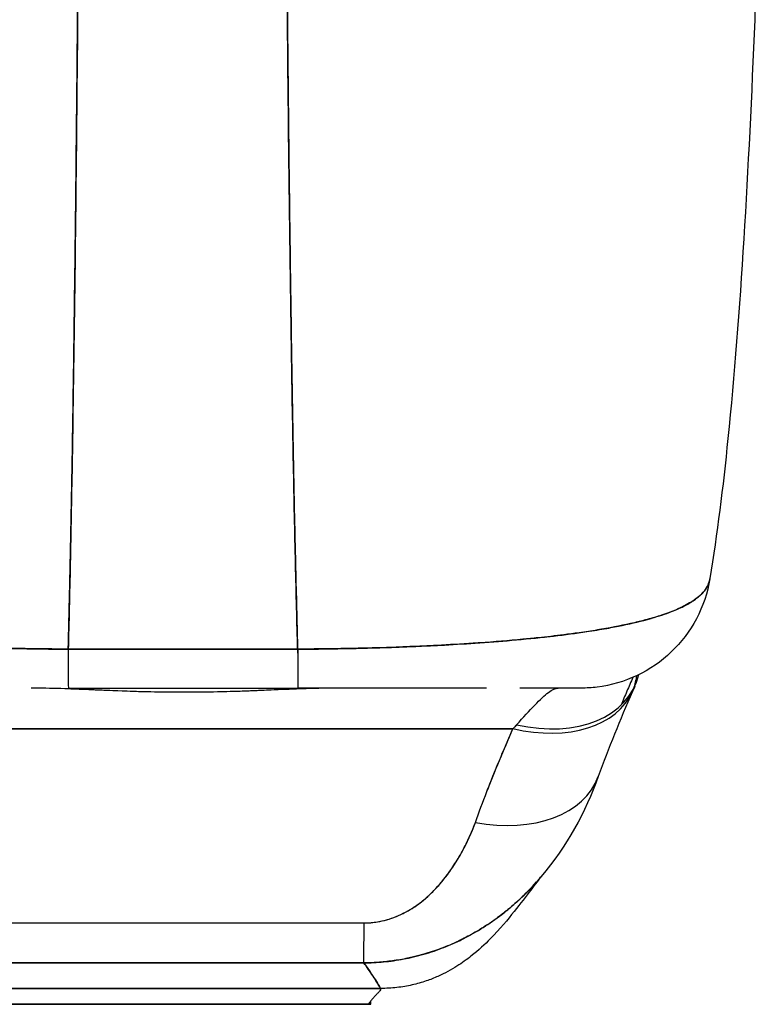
# Model space of a CAD drawing. Extents: x 784 to 1207, y 24 to 294.
# Tile 80 of 217: x 905.98 to 907.09, y 258.07 to 259.55. Entities that reach past the tile are written whole.
import ezdxf

# ---------------------------------------------------------------- set-up
doc = ezdxf.new("R2010")
doc.units = 0
doc.header["$LTSCALE"] = 4
doc.header["$MEASUREMENT"] = 0
doc.layers.get('0').update_dxf_attribs({"linetype": 'CONTINUOUS'})

msp = doc.modelspace()

# ---------------------------------------------------------------- linework, layer by layer
for p, q in [((906.0536, 258.6032), (906.3999, 258.6032)), ((905.9982, 258.5444), (905.9982, 258.5444)), ((905.9983, 258.5444), (905.9983, 258.5444)), ((906.0488, 258.5434), (906.0488, 258.5433)), ((906.0538, 258.5445), (906.4, 258.5445)), ((906.0538, 258.5444), (906.4, 258.5444)), ((906.0639, 258.5428), (906.0639, 258.5428)), ((906.0639, 258.5428), (906.0639, 258.5428)), ((906.3967, 258.5429), (906.3967, 258.5429)), ((906.3967, 258.5429), (906.3967, 258.5429)), ((906.4123, 258.5435), (906.4123, 258.5435)), ((906.4912, 258.5444), (906.4912, 258.5444)), ((906.4912, 258.5444), (906.4912, 258.5444)), ((905.732, 258.4832), (906.7247, 258.4832)), ((906.7247, 258.4832), (905.732, 258.4832)), ((906.6245, 258.2613), (906.6245, 258.2613)), ((906.6245, 258.2613), (906.6245, 258.2613)), ((905.9343, 258.0911), (906.5248, 258.0911)), ((906.5248, 258.0911), (905.9343, 258.0911)), ((905.9552, 258.0672), (906.5064, 258.0672)), ((906.5064, 258.0672), (905.9552, 258.0672)), ((906.5064, 258.0672), (906.5101, 258.0672))]:
    msp.add_line(p, q)
for centre, major_axis, ratio, start_param, end_param in [((906.826, 258.7413), (0, -0.1969), 0.998285, 1.346925, 1.347522), ((906.826, 258.7413), (0, 0.1969), 0.998285, 4.488517, 4.489114), ((906.7927, 258.7413), (0, -0.1969), 0.993297, 1.163821, 1.164011), ((906.0538, 258.7413), (0, -0.1969), 0.001127, 5.489535, 6.282927), ((906.0538, 258.7413), (0, -0.1968), 0.001273, 5.489718, 6.283188), ((906.4, 258.7413), (0, -0.1969), 0.00142, 5.489535, 6.283185), ((906.4, 258.7413), (0, -0.1968), 0.001273, 5.489716, 6.283443), ((906.7302, 258.6305), (0.1785, -0.0829), 0.684057, 5.01902, 6.418658), ((906.7249, 258.6188), (0.1801, -0.0794), 0.656322, 0.034382, 0.191521), ((906.7249, 258.6188), (0.1801, -0.0794), 0.656322, 0.034382, 0.191519), ((906.7249, 258.6188), (0.1801, -0.0794), 0.656322, 4.992863, 6.283186), ((906.7249, 258.6188), (0.1801, -0.0794), 0.656322, 4.992864, 6.283186), ((906.7602, 258.279), (0.0881, 0.2613), 0.477382, 0.813153, 0.848866), ((906.76, 258.279), (0.0882, 0.2613), 0.476896, 0.813428, 0.849137), ((906.6681, 258.4774), (0.1852, -0.0666), 0.666643, 4.94676, 6.283183), ((906.6681, 258.4774), (0.1852, -0.0666), 0.666643, 4.94676, 6.283183), ((906.5002, 258.3256), (-0.0006, -0.1968), 0.001649, 0.10317, 0.811034), ((906.5002, 258.3256), (-0.0006, -0.1968), 0.001649, 0.10317, 0.811034), ((906.5101, 259.1182), (0, -1.051), 0.00128, 0.347449, 0.347452), ((906.5101, 259.1184), (0, -1.0512), 0.001274, 0, 0.101499)]:
    msp.add_ellipse(centre, major_axis=major_axis, ratio=ratio, start_param=start_param, end_param=end_param)
for points, knots in [([(906.0679, 259.5725), (906.0672, 259.494), (906.0665, 259.4192), (906.0657, 259.348), (906.065, 259.2769), (906.0642, 259.2093), (906.0634, 259.1454), (906.0626, 259.0815), (906.0617, 259.0213), (906.0608, 258.9646), (906.06, 258.9078), (906.059, 258.8547), (906.0581, 258.8049), (906.0572, 258.7551), (906.0562, 258.7088), (906.0552, 258.6656), (906.0547, 258.644), (906.0542, 258.6232), (906.0536, 258.6032)], [0.0000004, 0.0000004, 0.0000004, 0.0000004, 0.181782, 0.181782, 0.181782, 0.363564, 0.363564, 0.363564, 0.545346, 0.545346, 0.545346, 0.727128, 0.727128, 0.727128, 0.90891, 0.90891, 0.90891, 1, 1, 1, 1]), ([(906.0536, 258.6032), (906.0543, 258.6306), (906.055, 258.6594), (906.0557, 258.6898), (906.0564, 258.7203), (906.0571, 258.7524), (906.0577, 258.786), (906.0584, 258.8196), (906.059, 258.8549), (906.0597, 258.8918), (906.0603, 258.9287), (906.0609, 258.9672), (906.0615, 259.0075), (906.0621, 259.0477), (906.0627, 259.0896), (906.0632, 259.1333), (906.0638, 259.1769), (906.0643, 259.2222), (906.0649, 259.2693), (906.0654, 259.3164), (906.0659, 259.3652), (906.0664, 259.4157), (906.0669, 259.4663), (906.0674, 259.5185), (906.0679, 259.5725)], [0, 0, 0, 0, 0.1246195, 0.1246195, 0.1246195, 0.2496745, 0.2496745, 0.2496745, 0.3747294, 0.3747294, 0.3747294, 0.4997844, 0.4997844, 0.4997844, 0.6248393, 0.6248393, 0.6248393, 0.7498943, 0.7498943, 0.7498943, 0.8749492, 0.8749492, 0.8749492, 0.9999996, 0.9999996, 0.9999996, 0.9999996]), ([(906.3842, 259.5725), (906.3847, 259.5185), (906.3852, 259.4663), (906.3858, 259.4157), (906.3863, 259.3652), (906.3869, 259.3164), (906.3875, 259.2693), (906.3881, 259.2222), (906.3887, 259.1769), (906.3893, 259.1333), (906.3899, 259.0896), (906.3906, 259.0477), (906.3912, 259.0075), (906.3919, 258.9672), (906.3925, 258.9287), (906.3932, 258.8918), (906.3939, 258.8549), (906.3946, 258.8196), (906.3953, 258.786), (906.3961, 258.7524), (906.3968, 258.7203), (906.3975, 258.6898), (906.3983, 258.6594), (906.3991, 258.6306), (906.3998, 258.6032)], [0.0000004, 0.0000004, 0.0000004, 0.0000004, 0.1250508, 0.1250508, 0.1250508, 0.2501057, 0.2501057, 0.2501057, 0.3751607, 0.3751607, 0.3751607, 0.5002156, 0.5002156, 0.5002156, 0.6252706, 0.6252706, 0.6252706, 0.7503255, 0.7503255, 0.7503255, 0.8753805, 0.8753805, 0.8753805, 1, 1, 1, 1]), ([(906.3998, 258.6032), (906.3993, 258.6232), (906.3987, 258.644), (906.3982, 258.6656), (906.397, 258.7088), (906.396, 258.7551), (906.3949, 258.8049), (906.3939, 258.8547), (906.3929, 258.9078), (906.3919, 258.9646), (906.391, 259.0213), (906.39, 259.0815), (906.3891, 259.1454), (906.3882, 259.2093), (906.3874, 259.2769), (906.3865, 259.348), (906.3857, 259.4192), (906.3849, 259.494), (906.3842, 259.5725)], [0, 0, 0, 0, 0.09109, 0.09109, 0.09109, 0.272872, 0.272872, 0.272872, 0.454654, 0.454654, 0.454654, 0.636436, 0.636436, 0.636436, 0.818218, 0.818218, 0.818218, 0.9999996, 0.9999996, 0.9999996, 0.9999996]), ([(907.0894, 259.5533), (907.0802, 259.326), (907.0681, 259.1096), (907.0415, 258.8472), (907.0328, 258.7768), (907.0218, 258.7099)], [0, 0, 0, 0, 1.842844, 1.842844, 2.568962, 2.568962, 2.568962, 2.568962]), ([(907.0218, 258.7099), (907.0218, 258.7097), (907.0218, 258.7095), (907.0217, 258.7094), (907.0209, 258.7046), (907.019, 258.6996), (907.016, 258.6949), (907.0159, 258.6948), (907.0158, 258.6947), (907.0158, 258.6945), (907.0126, 258.6897), (907.0083, 258.685), (907.0027, 258.6806), (907, 258.6785), (906.997, 258.6764), (906.9937, 258.6744), (906.9905, 258.6724), (906.9871, 258.6705), (906.9835, 258.6687), (906.9826, 258.6682), (906.9816, 258.6677), (906.9807, 258.6672), (906.9714, 258.6627), (906.9608, 258.6585), (906.949, 258.6546), (906.9422, 258.6523), (906.9349, 258.6501), (906.9272, 258.648), (906.921, 258.6464), (906.9146, 258.6447), (906.9079, 258.6432), (906.8925, 258.6395), (906.8759, 258.6362), (906.8582, 258.6332), (906.8562, 258.6329), (906.8541, 258.6325), (906.8521, 258.6322), (906.8431, 258.6307), (906.8338, 258.6293), (906.8244, 258.628), (906.8168, 258.6269), (906.8091, 258.6259), (906.8013, 258.6249), (906.7887, 258.6233), (906.7758, 258.6218), (906.7626, 258.6204), (906.7549, 258.6196), (906.7472, 258.6188), (906.7394, 258.6181), (906.7181, 258.6161), (906.6964, 258.6143), (906.6748, 258.6128), (906.6715, 258.6126), (906.6681, 258.6124), (906.6648, 258.6122), (906.6464, 258.6109), (906.6281, 258.6099), (906.6102, 258.6089), (906.5962, 258.6082), (906.5824, 258.6076), (906.5689, 258.607), (906.5619, 258.6067), (906.555, 258.6065), (906.5482, 258.6062), (906.5288, 258.6055), (906.5098, 258.605), (906.4911, 258.6045), (906.4874, 258.6044), (906.4836, 258.6044), (906.4799, 258.6043), (906.4667, 258.604), (906.4536, 258.6038), (906.4411, 258.6037), (906.4263, 258.6035), (906.4123, 258.6034), (906.3998, 258.6032)], [0.0517495, 0.0517495, 0.0517495, 0.0517495, 0.0539723, 0.0539723, 0.0539723, 0.1098872, 0.1098872, 0.1098872, 0.1111111, 0.1111111, 0.1111111, 0.1678395, 0.1678395, 0.1678395, 0.195541, 0.195541, 0.195541, 0.2222222, 0.2222222, 0.2222222, 0.2290682, 0.2290682, 0.2290682, 0.2949275, 0.2949275, 0.2949275, 0.3333333, 0.3333333, 0.3333333, 0.3644211, 0.3644211, 0.3644211, 0.4362041, 0.4362041, 0.4362041, 0.4444444, 0.4444444, 0.4444444, 0.4804974, 0.4804974, 0.4804974, 0.5092271, 0.5092271, 0.5092271, 0.5555556, 0.5555556, 0.5555556, 0.5823886, 0.5823886, 0.5823886, 0.6553745, 0.6553745, 0.6553745, 0.6666667, 0.6666667, 0.6666667, 0.7290537, 0.7290537, 0.7290537, 0.7777778, 0.7777778, 0.7777778, 0.8029174, 0.8029174, 0.8029174, 0.8744925, 0.8744925, 0.8744925, 0.8888889, 0.8888889, 0.8888889, 0.9398728, 0.9398728, 0.9398728, 1, 1, 1, 1]), ([(906.0536, 258.6032), (906.0412, 258.6034), (906.0272, 258.6035), (906.0124, 258.6037), (906.0001, 258.6038), (905.9873, 258.604), (905.9743, 258.6043), (905.9704, 258.6043), (905.9664, 258.6044), (905.9624, 258.6045), (905.9437, 258.605), (905.9248, 258.6055), (905.9053, 258.6062), (905.899, 258.6065), (905.8926, 258.6067), (905.8862, 258.607), (905.8722, 258.6075), (905.8579, 258.6082), (905.8434, 258.6089), (905.8263, 258.6098), (905.8089, 258.6108), (905.7913, 258.612), (905.7871, 258.6123), (905.783, 258.6125), (905.7788, 258.6128), (905.7573, 258.6143), (905.7356, 258.6161), (905.7144, 258.6181), (905.7074, 258.6188), (905.7005, 258.6195), (905.6937, 258.6202), (905.6797, 258.6216), (905.6659, 258.6232), (905.6526, 258.6249), (905.6448, 258.6259), (905.6371, 258.6269), (905.6296, 258.628), (905.6207, 258.6293), (905.6121, 258.6306), (905.6036, 258.632), (905.601, 258.6324), (905.5984, 258.6328), (905.5959, 258.6332), (905.5783, 258.6363), (905.5617, 258.6395), (905.5463, 258.6432), (905.54, 258.6447), (905.5338, 258.6462), (905.5279, 258.6478), (905.52, 258.65), (905.5125, 258.6522), (905.5054, 258.6546), (905.4937, 258.6585), (905.4832, 258.6627), (905.474, 258.6672), (905.4731, 258.6677), (905.4722, 258.6681), (905.4713, 258.6686), (905.4677, 258.6704), (905.4643, 258.6724), (905.4611, 258.6743), (905.4578, 258.6764), (905.4549, 258.6785), (905.4522, 258.6806), (905.4467, 258.685), (905.4424, 258.6897), (905.4393, 258.6945), (905.4392, 258.6946), (905.4392, 258.6947), (905.4391, 258.6949), (905.4361, 258.6996), (905.4343, 258.7046), (905.4335, 258.7094), (905.4335, 258.7094), (905.4335, 258.7094), (905.4335, 258.7094)], [0, 0, 0, 0, 0.060624, 0.060624, 0.060624, 0.1111111, 0.1111111, 0.1111111, 0.1265869, 0.1265869, 0.1265869, 0.1987914, 0.1987914, 0.1987914, 0.2222222, 0.2222222, 0.2222222, 0.273294, 0.273294, 0.273294, 0.3333333, 0.3333333, 0.3333333, 0.3474368, 0.3474368, 0.3474368, 0.4205222, 0.4205222, 0.4205222, 0.4444444, 0.4444444, 0.4444444, 0.4933991, 0.4933991, 0.4933991, 0.5219496, 0.5219496, 0.5219496, 0.5555556, 0.5555556, 0.5555556, 0.5658861, 0.5658861, 0.5658861, 0.6371166, 0.6371166, 0.6371166, 0.6666667, 0.6666667, 0.6666667, 0.7059933, 0.7059933, 0.7059933, 0.7713333, 0.7713333, 0.7713333, 0.7777778, 0.7777778, 0.7777778, 0.804681, 0.804681, 0.804681, 0.8323648, 0.8323648, 0.8323648, 0.8888889, 0.8888889, 0.8888889, 0.8902659, 0.8902659, 0.8902659, 0.9461063, 0.9461063, 0.9461063, 0.9462161, 0.9462161, 0.9462161, 0.9462161]), ([(905.4336, 258.7089), (905.4337, 258.7084), (905.4338, 258.708), (905.4338, 258.7075), (905.4344, 258.7048), (905.4353, 258.7021), (905.4366, 258.6995), (905.4375, 258.6973), (905.4388, 258.6953), (905.4402, 258.6932), (905.4407, 258.6925), (905.4412, 258.6917), (905.4418, 258.691), (905.4442, 258.688), (905.447, 258.6851), (905.4503, 258.6822), (905.454, 258.6791), (905.4582, 258.6761), (905.463, 258.6732), (905.4653, 258.6719), (905.4676, 258.6705), (905.4701, 258.6692), (905.4736, 258.6674), (905.4773, 258.6656), (905.4812, 258.6639), (905.4888, 258.6605), (905.4972, 258.6573), (905.5063, 258.6543), (905.5109, 258.6528), (905.5157, 258.6513), (905.5207, 258.6498), (905.527, 258.648), (905.5337, 258.6462), (905.5406, 258.6445), (905.5546, 258.6411), (905.5697, 258.6379), (905.5857, 258.635), (905.5864, 258.6349), (905.5872, 258.6348), (905.5879, 258.6346), (905.6039, 258.6318), (905.6208, 258.6292), (905.6384, 258.6268), (905.6481, 258.6255), (905.658, 258.6242), (905.6681, 258.623), (905.6763, 258.622), (905.6847, 258.6211), (905.6932, 258.6202), (905.7108, 258.6184), (905.729, 258.6167), (905.7475, 258.6152), (905.7509, 258.6149), (905.7543, 258.6147), (905.7577, 258.6144), (905.7716, 258.6133), (905.7856, 258.6123), (905.7998, 258.6114), (905.8162, 258.6104), (905.8329, 258.6094), (905.8497, 258.6086), (905.851, 258.6085), (905.8522, 258.6085), (905.8535, 258.6084), (905.8679, 258.6077), (905.8824, 258.6071), (905.8969, 258.6065), (905.9116, 258.606), (905.9263, 258.6055), (905.9411, 258.6051), (905.945, 258.605), (905.9489, 258.6049), (905.9529, 258.6048), (905.9625, 258.6045), (905.9722, 258.6043), (905.9819, 258.6041), (905.9944, 258.6039), (906.007, 258.6037), (906.0195, 258.6035), (906.0309, 258.6034), (906.0423, 258.6033), (906.0536, 258.6032)], [0.0490006, 0.0490006, 0.0490006, 0.0490006, 0.0540743, 0.0540743, 0.0540743, 0.0856527, 0.0856527, 0.0856527, 0.1111111, 0.1111111, 0.1111111, 0.1205644, 0.1205644, 0.1205644, 0.1591176, 0.1591176, 0.1591176, 0.202025, 0.202025, 0.202025, 0.2222222, 0.2222222, 0.2222222, 0.25045, 0.25045, 0.25045, 0.305586, 0.305586, 0.305586, 0.3333333, 0.3333333, 0.3333333, 0.3688988, 0.3688988, 0.3688988, 0.4411046, 0.4411046, 0.4411046, 0.4444444, 0.4444444, 0.4444444, 0.5160884, 0.5160884, 0.5160884, 0.5555556, 0.5555556, 0.5555556, 0.5876754, 0.5876754, 0.5876754, 0.6544159, 0.6544159, 0.6544159, 0.6666667, 0.6666667, 0.6666667, 0.7161429, 0.7161429, 0.7161429, 0.7734695, 0.7734695, 0.7734695, 0.7777778, 0.7777778, 0.7777778, 0.8266877, 0.8266877, 0.8266877, 0.8758248, 0.8758248, 0.8758248, 0.8888889, 0.8888889, 0.8888889, 0.9207769, 0.9207769, 0.9207769, 0.9621735, 0.9621735, 0.9621735, 1, 1, 1, 1]), ([(906.3998, 258.6032), (906.4117, 258.6033), (906.4236, 258.6034), (906.4356, 258.6035), (906.4487, 258.6037), (906.4619, 258.6039), (906.4751, 258.6042), (906.4836, 258.6043), (906.4921, 258.6045), (906.5006, 258.6048), (906.5064, 258.6049), (906.5122, 258.6051), (906.518, 258.6052), (906.5337, 258.6057), (906.5492, 258.6062), (906.5646, 258.6069), (906.5765, 258.6073), (906.5883, 258.6079), (906.6001, 258.6084), (906.6049, 258.6087), (906.6097, 258.6089), (906.6145, 258.6091), (906.6324, 258.6101), (906.65, 258.6111), (906.6674, 258.6123), (906.677, 258.613), (906.6865, 258.6137), (906.696, 258.6144), (906.705, 258.6151), (906.7139, 258.6158), (906.7228, 258.6166), (906.7422, 258.6183), (906.7611, 258.6202), (906.7793, 258.6223), (906.7815, 258.6225), (906.7836, 258.6228), (906.7858, 258.623), (906.8031, 258.625), (906.8199, 258.6272), (906.8359, 258.6297), (906.8463, 258.6312), (906.8564, 258.6329), (906.8662, 258.6346), (906.8741, 258.6361), (906.8819, 258.6375), (906.8894, 258.6391), (906.9048, 258.6423), (906.9193, 258.6457), (906.9325, 258.6495), (906.9329, 258.6496), (906.9333, 258.6497), (906.9337, 258.6499), (906.9447, 258.653), (906.9548, 258.6564), (906.9639, 258.6599), (906.9715, 258.6629), (906.9784, 258.666), (906.9846, 258.6692), (906.9852, 258.6695), (906.9858, 258.6698), (906.9863, 258.6702), (906.9921, 258.6733), (906.9972, 258.6765), (907.0017, 258.68), (907.0056, 258.683), (907.009, 258.6861), (907.0118, 258.6893), (907.0129, 258.6906), (907.014, 258.6919), (907.0149, 258.6933), (907.0161, 258.6949), (907.0171, 258.6966), (907.018, 258.6983), (907.0194, 258.701), (907.0205, 258.7039), (907.0212, 258.7068), (907.0214, 258.7076), (907.0216, 258.7085), (907.0218, 258.7094)], [0, 0, 0, 0, 0.0395519, 0.0395519, 0.0395519, 0.0829776, 0.0829776, 0.0829776, 0.1111111, 0.1111111, 0.1111111, 0.130351, 0.130351, 0.130351, 0.1822686, 0.1822686, 0.1822686, 0.2222222, 0.2222222, 0.2222222, 0.2386312, 0.2386312, 0.2386312, 0.2996771, 0.2996771, 0.2996771, 0.3333333, 0.3333333, 0.3333333, 0.3655628, 0.3655628, 0.3655628, 0.4361491, 0.4361491, 0.4361491, 0.4444444, 0.4444444, 0.4444444, 0.5119023, 0.5119023, 0.5119023, 0.5555556, 0.5555556, 0.5555556, 0.5911944, 0.5911944, 0.5911944, 0.6643626, 0.6643626, 0.6643626, 0.6666667, 0.6666667, 0.6666667, 0.7276645, 0.7276645, 0.7276645, 0.7777778, 0.7777778, 0.7777778, 0.7825579, 0.7825579, 0.7825579, 0.8302948, 0.8302948, 0.8302948, 0.872238, 0.872238, 0.872238, 0.8888889, 0.8888889, 0.8888889, 0.9095682, 0.9095682, 0.9095682, 0.942962, 0.942962, 0.942962, 0.9529912, 0.9529912, 0.9529912, 0.9529912]), ([(907.0218, 258.7095), (907.0183, 258.6885), (907.0114, 258.6678), (906.9916, 258.6306), (906.9787, 258.6135), (906.9484, 258.5846), (906.9308, 258.5724), (906.893, 258.5545), (906.8724, 258.5485), (906.8437, 258.5449), (906.8356, 258.5444), (906.8275, 258.5444)], [0, 0, 0, 0, 0.1620878, 0.1620878, 0.3213066, 0.3213066, 0.4806283, 0.4806283, 0.6399463, 0.6399463, 0.7014412, 0.7014412, 0.7014412, 0.7014412]), ([(906.3998, 258.6032), (906.3788, 258.6033), (906.3562, 258.6033), (906.336, 258.6033), (906.3313, 258.6033), (906.3268, 258.6033), (906.3224, 258.6033), (906.3075, 258.6033), (906.2935, 258.6033), (906.2798, 258.6033), (906.2776, 258.6033), (906.2753, 258.6033), (906.273, 258.6033), (906.2619, 258.6033), (906.2509, 258.6033), (906.2403, 258.6033), (906.2358, 258.6033), (906.2314, 258.6033), (906.2268, 258.6033), (906.2222, 258.6033), (906.2177, 258.6033), (906.2132, 258.6033), (906.2026, 258.6033), (906.1916, 258.6033), (906.1805, 258.6033), (906.1782, 258.6033), (906.1759, 258.6033), (906.1737, 258.6033), (906.1599, 258.6033), (906.146, 258.6033), (906.1311, 258.6033), (906.1267, 258.6033), (906.1222, 258.6033), (906.1175, 258.6033), (906.0972, 258.6033), (906.0747, 258.6033), (906.0536, 258.6032)], [0, 0, 0, 0, 0.166667, 0.166667, 0.166667, 0.20499, 0.20499, 0.20499, 0.333333, 0.333333, 0.333333, 0.354537, 0.354537, 0.354537, 0.456696, 0.456696, 0.456696, 0.5, 0.5, 0.5, 0.543586, 0.543586, 0.543586, 0.645594, 0.645594, 0.645594, 0.666667, 0.666667, 0.666667, 0.795017, 0.795017, 0.795017, 0.833333, 0.833333, 0.833333, 1, 1, 1, 1]), ([(906.9056, 258.5606), (906.9025, 258.5536), (906.8995, 258.5466), (906.8965, 258.5396), (906.8935, 258.5326), (906.8906, 258.5255), (906.8877, 258.5185)], [0.1176155, 0.1176155, 0.1176155, 0.1176155, 0.2755, 0.2755, 0.2755, 0.4346977, 0.4346977, 0.4346977, 0.4346977]), ([(906.4587, 258.5444), (906.4334, 258.5444), (906.406, 258.5433), (906.3757, 258.5421), (906.3455, 258.5408), (906.3124, 258.5394), (906.279, 258.5386), (906.2455, 258.5379), (906.2118, 258.5379), (906.1784, 258.5386), (906.1449, 258.5393), (906.1117, 258.5408), (906.0813, 258.5421), (906.0509, 258.5433), (906.0233, 258.5444), (905.9977, 258.5444)], [0, 0, 0, 0, 0.2, 0.2, 0.2, 0.4, 0.4, 0.4, 0.6, 0.6, 0.6, 0.8, 0.8, 0.8, 1, 1, 1, 1]), ([(906.4587, 258.5444), (906.4582, 258.5444), (906.4576, 258.5444), (906.4571, 258.5444), (906.4461, 258.5444), (906.4347, 258.5442), (906.4229, 258.5439), (906.4096, 258.5435), (906.3958, 258.5429), (906.3813, 258.5423), (906.3794, 258.5422), (906.3776, 258.5422), (906.3757, 258.5421), (906.362, 258.5415), (906.3476, 258.5409), (906.333, 258.5403), (906.3154, 258.5396), (906.2974, 258.539), (906.2793, 258.5386), (906.2791, 258.5386), (906.2789, 258.5386), (906.2786, 258.5386), (906.2599, 258.5382), (906.2411, 258.538), (906.2223, 258.5381), (906.2076, 258.5381), (906.1929, 258.5383), (906.1782, 258.5386), (906.1735, 258.5387), (906.1688, 258.5388), (906.1641, 258.5389), (906.1447, 258.5395), (906.1256, 258.5402), (906.1071, 258.541), (906.0983, 258.5413), (906.0897, 258.5417), (906.0813, 258.5421), (906.0721, 258.5424), (906.0631, 258.5428), (906.0543, 258.5432), (906.0385, 258.5438), (906.0234, 258.5442), (906.0089, 258.5444), (906.0051, 258.5444), (906.0014, 258.5444), (905.9977, 258.5444)], [0, 0, 0, 0, 0.004325, 0.004325, 0.004325, 0.090849, 0.090849, 0.090849, 0.187661, 0.187661, 0.187661, 0.2, 0.2, 0.2, 0.290523, 0.290523, 0.290523, 0.398627, 0.398627, 0.398627, 0.4, 0.4, 0.4, 0.512246, 0.512246, 0.512246, 0.6, 0.6, 0.6, 0.628359, 0.628359, 0.628359, 0.744718, 0.744718, 0.744718, 0.8, 0.8, 0.8, 0.860782, 0.860782, 0.860782, 0.970989, 0.970989, 0.970989, 1, 1, 1, 1]), ([(906.6755, 258.5444), (906.6588, 258.5444), (906.6414, 258.5444), (906.6234, 258.5444), (906.6, 258.5444), (906.5757, 258.5444), (906.5509, 258.5444), (906.5261, 258.5444), (906.5008, 258.5444), (906.4756, 258.5444), (906.4504, 258.5444), (906.4253, 258.5444), (906.4, 258.5444)], [0.5292078, 0.5292078, 0.5292078, 0.5292078, 0.625, 0.625, 0.625, 0.75, 0.75, 0.75, 0.875, 0.875, 0.875, 1, 1, 1, 1]), ([(906.6755, 258.5444), (906.6728, 258.5444), (906.6702, 258.5444), (906.6675, 258.5444), (906.655, 258.5444), (906.6418, 258.5444), (906.628, 258.5444), (906.6166, 258.5444), (906.6047, 258.5444), (906.5924, 258.5444), (906.5913, 258.5444), (906.5902, 258.5444), (906.589, 258.5444), (906.5769, 258.5444), (906.5645, 258.5444), (906.5517, 258.5444), (906.5402, 258.5444), (906.5284, 258.5444), (906.5165, 258.5444), (906.5056, 258.5444), (906.4946, 258.5444), (906.4835, 258.5444), (906.4735, 258.5444), (906.4633, 258.5444), (906.4532, 258.5444), (906.4439, 258.5444), (906.4346, 258.5444), (906.4253, 258.5444), (906.4169, 258.5444), (906.4085, 258.5444), (906.4, 258.5444)], [0.6183551, 0.6183551, 0.6183551, 0.6183551, 0.6321971, 0.6321971, 0.6321971, 0.6967567, 0.6967567, 0.6967567, 0.75, 0.75, 0.75, 0.7548437, 0.7548437, 0.7548437, 0.8069275, 0.8069275, 0.8069275, 0.8537124, 0.8537124, 0.8537124, 0.8960309, 0.8960309, 0.8960309, 0.9341897, 0.9341897, 0.9341897, 0.9687962, 0.9687962, 0.9687962, 1, 1, 1, 1]), ([(906.7301, 258.489), (906.7404, 258.5005), (906.7496, 258.5106), (906.7576, 258.5189), (906.7656, 258.5272), (906.7723, 258.5337), (906.7782, 258.538), (906.784, 258.5423), (906.7889, 258.5444), (906.7927, 258.5444)], [0, 0, 0, 0, 0.333333, 0.333333, 0.333333, 0.666667, 0.666667, 0.666667, 1, 1, 1, 1]), ([(906.8272, 258.5444), (906.8272, 258.5444), (906.8254, 258.5444), (906.8217, 258.5444), (906.8163, 258.5444), (906.8066, 258.5444), (906.7942, 258.5444), (906.7817, 258.5444), (906.7663, 258.5444), (906.7488, 258.5444), (906.7443, 258.5444), (906.7397, 258.5444), (906.735, 258.5444)], [0.0403195, 0.0403195, 0.0403195, 0.0403195, 0.125, 0.125, 0.125, 0.25, 0.25, 0.25, 0.375, 0.375, 0.375, 0.4068085, 0.4068085, 0.4068085, 0.4068085]), ([(906.8275, 258.5444), (906.8275, 258.5444), (906.8275, 258.5444), (906.8274, 258.5444), (906.8273, 258.5444), (906.8269, 258.5444), (906.8262, 258.5444), (906.8255, 258.5444), (906.8244, 258.5444), (906.823, 258.5444), (906.8215, 258.5444), (906.8195, 258.5444), (906.8171, 258.5444), (906.8154, 258.5444), (906.8134, 258.5444), (906.8112, 258.5444), (906.81, 258.5444), (906.8089, 258.5444), (906.8077, 258.5444), (906.8035, 258.5444), (906.7988, 258.5444), (906.7933, 258.5444), (906.7872, 258.5444), (906.7803, 258.5444), (906.7725, 258.5444), (906.7639, 258.5444), (906.7543, 258.5444), (906.7435, 258.5444), (906.7407, 258.5444), (906.7379, 258.5444), (906.735, 258.5444), (906.735, 258.5444), (906.735, 258.5444), (906.735, 258.5444)], [0.0595799, 0.0595799, 0.0595799, 0.0595799, 0.0726129, 0.0726129, 0.0726129, 0.1144497, 0.1144497, 0.1144497, 0.1606602, 0.1606602, 0.1606602, 0.2119001, 0.2119001, 0.2119001, 0.25, 0.25, 0.25, 0.2689092, 0.2689092, 0.2689092, 0.3323089, 0.3323089, 0.3323089, 0.4025896, 0.4025896, 0.4025896, 0.4800993, 0.4800993, 0.4800993, 0.5, 0.5, 0.5, 0.5000002, 0.5000002, 0.5000002, 0.5000002]), ([(906.6679, 258.3418), (906.6735, 258.3572), (906.6792, 258.3726), (906.6853, 258.3882), (906.6861, 258.3902), (906.6868, 258.3922), (906.6876, 258.3942), (906.6929, 258.4078), (906.6985, 258.4215), (906.7042, 258.4353), (906.7055, 258.4384), (906.7068, 258.4415), (906.7081, 258.4446), (906.7135, 258.4574), (906.719, 258.4702), (906.7247, 258.4832)], [0, 0, 0, 0, 0.333333, 0.333333, 0.333333, 0.376093, 0.376093, 0.376093, 0.666667, 0.666667, 0.666667, 0.731304, 0.731304, 0.731304, 1, 1, 1, 1]), ([(906.6679, 258.3418), (906.6735, 258.3572), (906.6792, 258.3726), (906.6853, 258.3882), (906.6913, 258.4038), (906.6976, 258.4195), (906.7042, 258.4353), (906.7108, 258.4511), (906.7176, 258.4671), (906.7247, 258.4832)], [0, 0, 0, 0, 0.333333, 0.333333, 0.333333, 0.666667, 0.666667, 0.666667, 1, 1, 1, 1]), ([(906.5, 258.19), (906.5028, 258.19), (906.5056, 258.1901), (906.5085, 258.1903), (906.5115, 258.1905), (906.5145, 258.1908), (906.5176, 258.1913), (906.5208, 258.1918), (906.5241, 258.1924), (906.5273, 258.1931), (906.5308, 258.1939), (906.5343, 258.1948), (906.5377, 258.1959), (906.5414, 258.197), (906.5451, 258.1983), (906.5487, 258.1998), (906.5517, 258.201), (906.5546, 258.2023), (906.5575, 258.2036), (906.5585, 258.2041), (906.5594, 258.2046), (906.5604, 258.205), (906.5645, 258.2072), (906.5686, 258.2095), (906.5725, 258.212), (906.5769, 258.2147), (906.581, 258.2176), (906.5851, 258.2207), (906.5895, 258.2242), (906.5938, 258.2278), (906.5979, 258.2316), (906.6005, 258.234), (906.603, 258.2365), (906.6055, 258.2391), (906.6074, 258.241), (906.6092, 258.2429), (906.611, 258.2448), (906.6156, 258.2499), (906.6199, 258.2552), (906.6241, 258.2607), (906.6287, 258.2668), (906.6331, 258.2731), (906.6372, 258.2795), (906.6417, 258.2865), (906.6459, 258.2938), (906.6498, 258.3011), (906.6537, 258.3083), (906.6572, 258.3156), (906.6604, 258.323), (906.6632, 258.3293), (906.6657, 258.3356), (906.6679, 258.3418)], [0, 0, 0, 0, 0.036619, 0.036619, 0.036619, 0.07542, 0.07542, 0.07542, 0.116832, 0.116832, 0.116832, 0.161518, 0.161518, 0.161518, 0.2101, 0.2101, 0.2101, 0.25, 0.25, 0.25, 0.263174, 0.263174, 0.263174, 0.321517, 0.321517, 0.321517, 0.385689, 0.385689, 0.385689, 0.455959, 0.455959, 0.455959, 0.5, 0.5, 0.5, 0.532725, 0.532725, 0.532725, 0.617421, 0.617421, 0.617421, 0.711301, 0.711301, 0.711301, 0.813465, 0.813465, 0.813465, 0.914177, 0.914177, 0.914177, 1, 1, 1, 1]), ([(906.5, 258.19), (906.5089, 258.1899), (906.5179, 258.1909), (906.5272, 258.193), (906.5366, 258.1951), (906.5462, 258.1984), (906.5557, 258.2028), (906.5651, 258.2072), (906.5743, 258.2127), (906.5832, 258.2193), (906.592, 258.226), (906.6005, 258.2336), (906.6085, 258.2421), (906.6164, 258.2507), (906.624, 258.2601), (906.6311, 258.2703), (906.6382, 258.2806), (906.6449, 258.2916), (906.6511, 258.3035), (906.6573, 258.3154), (906.6629, 258.3282), (906.6679, 258.3418)], [0, 0, 0, 0, 0.142857, 0.142857, 0.142857, 0.285714, 0.285714, 0.285714, 0.428571, 0.428571, 0.428571, 0.571429, 0.571429, 0.571429, 0.714286, 0.714286, 0.714286, 0.857143, 0.857143, 0.857143, 1, 1, 1, 1]), ([(906.4996, 258.1298), (906.5095, 258.1298), (906.5195, 258.1303), (906.5295, 258.1312), (906.5396, 258.1322), (906.5497, 258.1336), (906.5598, 258.1356), (906.5647, 258.1365), (906.5697, 258.1375), (906.5746, 258.1387), (906.5798, 258.14), (906.585, 258.1413), (906.5902, 258.1428), (906.5954, 258.1443), (906.6005, 258.1459), (906.6056, 258.1476), (906.6106, 258.1493), (906.6156, 258.1512), (906.6205, 258.1531), (906.6298, 258.1568), (906.6391, 258.1608), (906.6482, 258.1654), (906.6489, 258.1658), (906.6497, 258.1661), (906.6505, 258.1665), (906.6604, 258.1715), (906.6701, 258.1771), (906.6797, 258.1831), (906.6893, 258.1892), (906.6988, 258.1958), (906.708, 258.2029), (906.7109, 258.2052), (906.7138, 258.2075), (906.7167, 258.2099), (906.7229, 258.215), (906.729, 258.2203), (906.735, 258.2259), (906.7437, 258.2341), (906.7521, 258.2427), (906.7603, 258.2519), (906.7613, 258.2531), (906.7623, 258.2542), (906.7633, 258.2554), (906.7647, 258.2569), (906.766, 258.2585), (906.7673, 258.2601)], [0, 0, 0, 0, 0.0665991, 0.0665991, 0.0665991, 0.1337495, 0.1337495, 0.1337495, 0.1666667, 0.1666667, 0.1666667, 0.2014737, 0.2014737, 0.2014737, 0.235929, 0.235929, 0.235929, 0.2697581, 0.2697581, 0.2697581, 0.3333333, 0.3333333, 0.3333333, 0.3386445, 0.3386445, 0.3386445, 0.4081294, 0.4081294, 0.4081294, 0.4779605, 0.4779605, 0.4779605, 0.5, 0.5, 0.5, 0.5478044, 0.5478044, 0.5478044, 0.6171578, 0.6171578, 0.6171578, 0.6257679, 0.6257679, 0.6257679, 0.6371648, 0.6371648, 0.6371648, 0.6371648]), ([(906.7673, 258.26), (906.7635, 258.2555), (906.7596, 258.2511), (906.7557, 258.2469), (906.7467, 258.237), (906.7373, 258.2278), (906.7277, 258.2193), (906.7242, 258.2162), (906.7206, 258.2131), (906.717, 258.2101), (906.7111, 258.2053), (906.7052, 258.2007), (906.6991, 258.1963), (906.6898, 258.1895), (906.6802, 258.1832), (906.6705, 258.1775), (906.6633, 258.1732), (906.6559, 258.1692), (906.6485, 258.1655), (906.6465, 258.1646), (906.6445, 258.1636), (906.6425, 258.1626), (906.6337, 258.1584), (906.6247, 258.1546), (906.6156, 258.1512), (906.6071, 258.148), (906.5986, 258.1452), (906.59, 258.1427), (906.5849, 258.1413), (906.5799, 258.14), (906.5748, 258.1388), (906.5718, 258.138), (906.5688, 258.1374), (906.5657, 258.1367), (906.558, 258.1351), (906.5504, 258.1338), (906.5427, 258.1328), (906.5353, 258.1318), (906.528, 258.131), (906.5207, 258.1305), (906.5136, 258.13), (906.5066, 258.1298), (906.4996, 258.1298)], [0.3635629, 0.3635629, 0.3635629, 0.3635629, 0.3964464, 0.3964464, 0.3964464, 0.4722816, 0.4722816, 0.4722816, 0.5, 0.5, 0.5, 0.5453322, 0.5453322, 0.5453322, 0.6149297, 0.6149297, 0.6149297, 0.6666667, 0.6666667, 0.6666667, 0.6805788, 0.6805788, 0.6805788, 0.7421126, 0.7421126, 0.7421126, 0.7996722, 0.7996722, 0.7996722, 0.8333333, 0.8333333, 0.8333333, 0.8535882, 0.8535882, 0.8535882, 0.904523, 0.904523, 0.904523, 0.9531866, 0.9531866, 0.9531866, 1, 1, 1, 1]), ([(906.7674, 258.2601), (906.7602, 258.2516), (906.7456, 258.2317), (906.7166, 258.195), (906.7056, 258.1814), (906.6824, 258.1578), (906.6731, 258.149), (906.655, 258.1348), (906.648, 258.1297), (906.6317, 258.1194), (906.6221, 258.1141), (906.6114, 258.1094)], [0, 0, 0, 0, 0.75535, 0.75535, 1.132632, 1.132632, 1.329583, 1.329583, 1.433021, 1.433021, 1.540212, 1.540212, 1.540212, 1.540212]), ([(905.9575, 258.19), (906.0172, 258.19), (906.0771, 258.19), (906.1377, 258.19), (906.1983, 258.19), (906.2595, 258.19), (906.32, 258.19), (906.3806, 258.19), (906.4404, 258.19), (906.5, 258.19)], [0, 0, 0, 0, 0.333333, 0.333333, 0.333333, 0.666667, 0.666667, 0.666667, 1, 1, 1, 1]), ([(905.9582, 258.1298), (905.9841, 258.1299), (906.01, 258.1299), (906.0361, 258.1299), (906.0617, 258.1299), (906.0874, 258.1299), (906.1134, 258.1298), (906.121, 258.1298), (906.1287, 258.1298), (906.1363, 258.1298), (906.1542, 258.1298), (906.1723, 258.1298), (906.1904, 258.1297), (906.216, 258.1297), (906.2417, 258.1297), (906.2673, 258.1297), (906.285, 258.1298), (906.3025, 258.1298), (906.32, 258.1298), (906.3281, 258.1298), (906.3363, 258.1298), (906.3444, 258.1298), (906.3703, 258.1299), (906.3961, 258.1299), (906.4217, 258.1299), (906.4477, 258.1299), (906.4737, 258.1299), (906.4996, 258.1298)], [0, 0, 0, 0, 0.146953, 0.146953, 0.146953, 0.291147, 0.291147, 0.291147, 0.333333, 0.333333, 0.333333, 0.431915, 0.431915, 0.431915, 0.570999, 0.570999, 0.570999, 0.666667, 0.666667, 0.666667, 0.711352, 0.711352, 0.711352, 0.854594, 0.854594, 0.854594, 1, 1, 1, 1]), ([(906.4996, 258.1298), (906.4557, 258.1299), (906.4116, 258.1299), (906.3675, 258.1299), (906.3213, 258.1298), (906.275, 258.1298), (906.2288, 258.1298), (906.1825, 258.1298), (906.1363, 258.1298), (906.0901, 258.1299), (906.0758, 258.1299), (906.0615, 258.1299), (906.0473, 258.1299), (906.0175, 258.1299), (905.9878, 258.1299), (905.9582, 258.1298)], [0, 0, 0, 0, 0.24471, 0.24471, 0.24471, 0.500303, 0.500303, 0.500303, 0.755735, 0.755735, 0.755735, 0.834924, 0.834924, 0.834924, 1, 1, 1, 1]), ([(906.5248, 258.0911), (906.5246, 258.0916), (906.524, 258.0927), (906.5231, 258.0943), (906.5221, 258.096), (906.5208, 258.0981), (906.5192, 258.1007), (906.5176, 258.1033), (906.5157, 258.1063), (906.5135, 258.1096), (906.5114, 258.1129), (906.509, 258.1165), (906.5064, 258.1203), (906.5042, 258.1234), (906.502, 258.1266), (906.4996, 258.1298)], [0, 0, 0, 0, 0.207436, 0.207436, 0.207436, 0.414872, 0.414872, 0.414872, 0.622309, 0.622309, 0.622309, 0.829745, 0.829745, 0.829745, 1, 1, 1, 1]), ([(906.4996, 258.1298), (906.5031, 258.1251), (906.5063, 258.1204), (906.5093, 258.1161), (906.5122, 258.1117), (906.5148, 258.1076), (906.5171, 258.1041), (906.5193, 258.1006), (906.5211, 258.0976), (906.5224, 258.0954), (906.5237, 258.0932), (906.5246, 258.0917), (906.5248, 258.0911)], [0, 0, 0, 0, 0.249407, 0.249407, 0.249407, 0.499604, 0.499604, 0.499604, 0.749802, 0.749802, 0.749802, 1, 1, 1, 1]), ([(906.6114, 258.1094), (906.6058, 258.1068), (906.5998, 258.1045), (906.5937, 258.1024), (906.5869, 258.1001), (906.5799, 258.0981), (906.5725, 258.0964), (906.5652, 258.0947), (906.5575, 258.0934), (906.5496, 258.0925), (906.5416, 258.0916), (906.5334, 258.0911), (906.5248, 258.0911)], [0.7393701, 0.7393701, 0.7393701, 0.7393701, 0.8, 0.8, 0.8, 0.8666667, 0.8666667, 0.8666667, 0.9333333, 0.9333333, 0.9333333, 1, 1, 1, 1]), ([(906.5248, 258.0911), (906.5251, 258.0903), (906.5251, 258.0895), (906.5247, 258.0888), (906.5244, 258.088), (906.5237, 258.0872), (906.5229, 258.0863), (906.5221, 258.0854), (906.5211, 258.0844), (906.52, 258.0833), (906.5188, 258.0822), (906.5176, 258.081), (906.5164, 258.0796), (906.5151, 258.0783), (906.5139, 258.0769), (906.5127, 258.0756), (906.5115, 258.0742), (906.5104, 258.0728), (906.5095, 258.0716), (906.5085, 258.0704), (906.5077, 258.0693), (906.5072, 258.0685), (906.5067, 258.0677), (906.5064, 258.0672), (906.5064, 258.0672)], [0, 0, 0, 0, 0.125, 0.125, 0.125, 0.25, 0.25, 0.25, 0.375, 0.375, 0.375, 0.5, 0.5, 0.5, 0.625, 0.625, 0.625, 0.75, 0.75, 0.75, 0.875, 0.875, 0.875, 1, 1, 1, 1])]:
    msp.add_open_spline(points, degree=3, knots=knots)
for points in [[(907.0903, 259.5755), (907.09, 259.568), (907.0897, 259.5607), (907.0894, 259.5533)], [(906.057, 258.7484), (906.057, 258.7484), (906.057, 258.7484), (906.057, 258.7484)], [(906.9477, 258.6542), (906.9477, 258.6542), (906.9477, 258.6542), (906.9477, 258.6542)], [(906.6286, 258.6099), (906.6286, 258.6099), (906.6286, 258.6099), (906.6286, 258.6099)], [(906.6292, 258.6099), (906.6292, 258.61), (906.6292, 258.61), (906.6292, 258.61)], [(906.671, 258.6126), (906.671, 258.6126), (906.671, 258.6126), (906.671, 258.6126)], [(906.9088, 258.5476), (906.9076, 258.545), (906.9063, 258.5422), (906.9051, 258.5394)], [(906.0678, 258.5426), (906.0678, 258.5426), (906.0678, 258.5426), (906.0678, 258.5426)], [(906.0678, 258.5426), (906.0678, 258.5426), (906.0678, 258.5426), (906.0678, 258.5426)], [(906.3927, 258.5428), (906.3927, 258.5428), (906.3927, 258.5428), (906.3927, 258.5428)], [(906.3927, 258.5428), (906.3927, 258.5428), (906.3927, 258.5428), (906.3927, 258.5428)], [(906.3927, 258.5428), (906.3927, 258.5428), (906.3927, 258.5428), (906.3927, 258.5428)], [(906.6275, 258.5444), (906.6275, 258.5444), (906.6275, 258.5444), (906.6275, 258.5444)], [(906.6848, 258.5444), (906.6817, 258.5444), (906.6786, 258.5444), (906.6755, 258.5444)], [(906.8275, 258.5444), (906.8274, 258.5444), (906.8273, 258.5444), (906.8272, 258.5444)], [(906.9051, 258.5394), (906.8861, 258.4963), (906.8688, 258.4538), (906.8534, 258.4108)], [(906.8844, 258.5105), (906.8844, 258.5105), (906.8844, 258.5105), (906.8844, 258.5105)], [(906.8534, 258.4108), (906.834, 258.3571), (906.806, 258.306), (906.7673, 258.26)]]:
    msp.add_open_spline(points, degree=3)

doc.saveas('drawing.dxf')
